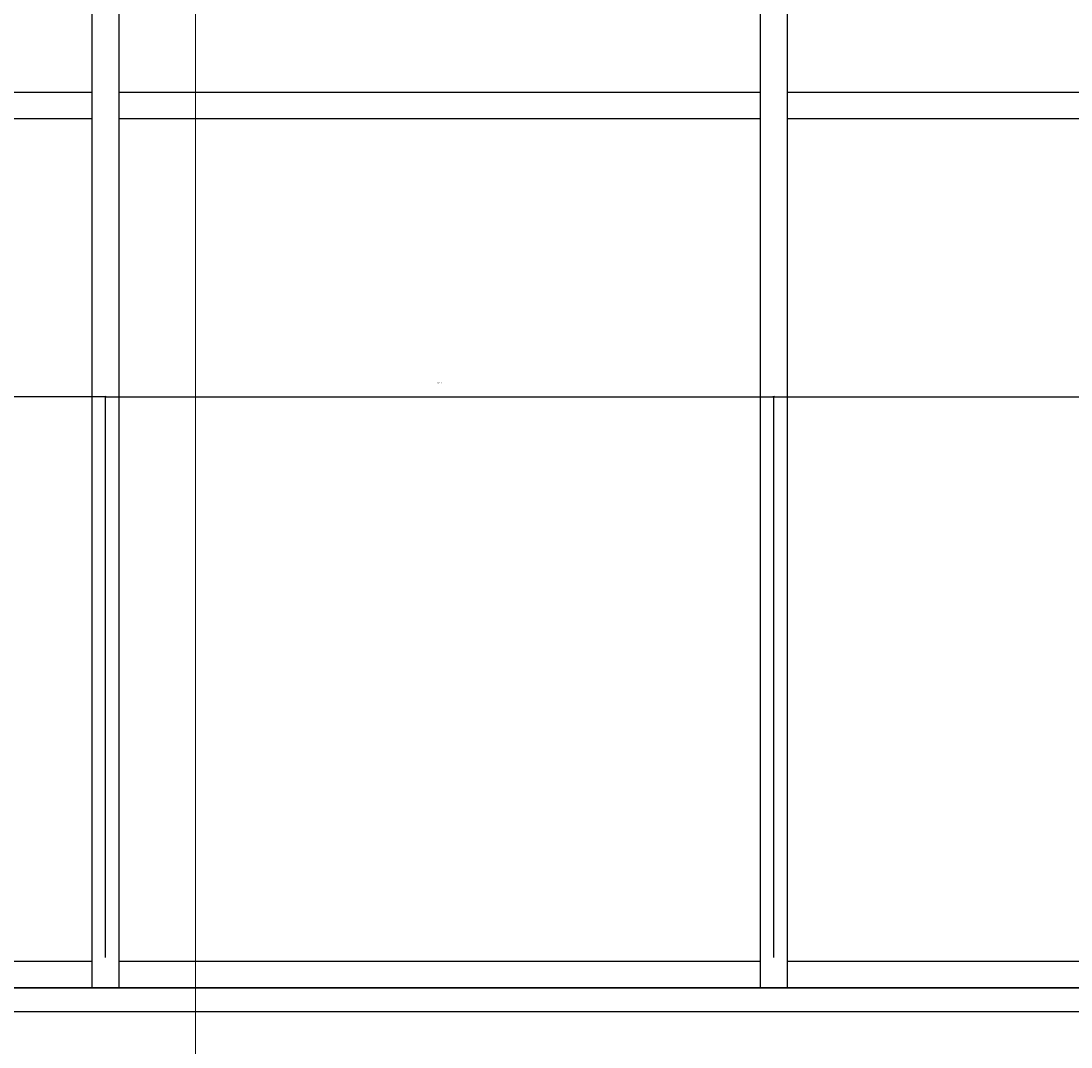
# Model space of a CAD drawing. Header units: millimetres. Extents: x -38031 to 110605, y -30229 to 92226.
# Tile 197 of 256: x 27784 to 29747, y 28085 to 30003. Entities that reach past the tile are written whole.
import ezdxf

# ---------------------------------------------------------------- set-up
doc = ezdxf.new("R2010")
doc.units = ezdxf.units.MM
doc.header["$LTSCALE"] = 50
doc.set_wipeout_variables(frame=1)
doc.linetypes.add('STYLE_01', pattern=[0.41664, 0.20828, -0.20836])
doc.linetypes.add('STYLE_07', pattern=[1.875, 0.625, -0.20828, 0.625, -0.20836, 0.06943, -0.13893])
for name, color, linetype in [('AL$1A---_ALGEMEEN', 8, 'Continuous'), ('AT$1A---_TEKST025', 8, 'Continuous'), ('BOUWKUNDIG', 8, 'Continuous')]:
    doc.layers.add(name, color=color, linetype=linetype)
doc.layers.add('stramien', color=1, linetype='Continuous', lineweight=15)
doc.styles.add('Arial', font='ARIAL.TTF')
doc.dimstyles.new('VyA', dxfattribs={"dimtxt": 2.272868, "dimasz": 2.120801, "dimexe": 1.5, "dimexo": 1.59, "dimgap": 0.5, "dimtad": 1, "dimdec": 0, "dimzin": 11, "dimtxsty": 'Arial', "dimblk": 'VW_SLASH', "dimcen": 0, "dimdle": 1, "dimazin": 0, "dimtfac": 0.8, "dimtdec": 0, "dimtix": 1, "dimtmove": 0, "dimatfit": 0, "dimldrblk": 'VW_FILLEDARROW', "dimfxl": 0, "dimfrac": 2, "dimtolj": 1, "dimtzin": 11, "dimarcsym": 0})

# ---------------------------------------------------------------- blocks, each defined once
blk = doc.blocks.new('Group-49')
at = {"layer": 'AL$1A---_ALGEMEEN', "color": 0}
for points in [[(-36491, -955), (-28180, -955), (-28180, -1005), (-36491, -1005)], [(-36491, -2580), (-28180, -2580), (-28180, -2630), (-36491, -2630)]]:
    blk.add_lwpolyline(points, close=True, dxfattribs=at)
at = {"color": 0}
for points in [[(-32026, 670), (-31976, 670), (-31976, -2630), (-32026, -2630)], [(-30776, 670), (-30726, 670), (-30726, -2630), (-30776, -2630)]]:
    blk.add_wipeout(points, dxfattribs=at).dxf.layer = 'AL$1A---_ALGEMEEN'
at = {"layer": 'AL$1A---_ALGEMEEN', "color": 0}
for points in [[(-32026, 670), (-31976, 670), (-31976, -2630), (-32026, -2630)], [(-30776, 670), (-30726, 670), (-30726, -2630), (-30776, -2630)]]:
    blk.add_lwpolyline(points, close=True, dxfattribs=at)
blk = doc.blocks.new('VW_SLASH')
at = {"layer": 'AL$1A---_ALGEMEEN', "color": 0, "linetype": 'ByBlock', "lineweight": -2}
blk.add_line((0, 0), (-1, 0), dxfattribs=at)
at = {"layer": 'AL$1A---_ALGEMEEN', "color": 0, "linetype": 'ByBlock', "lineweight": 5}
blk.add_line((0.5, 0.5), (-0.5, -0.5), dxfattribs=at)
blk = doc.blocks.new('*D1018')
at = {"layer": 'AL$1A---_ALGEMEEN', "color": 0, "lineweight": -2}
for p, q in [((-30751, -2573.4), (-30751, -1523.5)), ((-30748.9, -1525), (-29503.1, -1525)), ((-29501, -2573.4), (-29501, -1523.5))]:
    blk.add_line(p, q, dxfattribs=at)
at = {"layer": 'AL$1A---_ALGEMEEN', "color": 0, "lineweight": -2, "xscale": 2.12080078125, "yscale": 2.12080078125, "zscale": 2.12080078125, "rotation": 180}
blk.add_blockref('VW_SLASH', (-30751, -1525), dxfattribs=at)
at = {"layer": 'AL$1A---_ALGEMEEN', "color": 0, "lineweight": -2, "xscale": 2.12080078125, "yscale": 2.12080078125, "zscale": 2.12080078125}
blk.add_blockref('VW_SLASH', (-29501, -1525), dxfattribs=at)
at = {"layer": 'AT$1A---_TEKST025', "insert": (-30126, -1498.8), "char_height": 2.27, "attachment_point": 5, "style": 'Arial'}
blk.add_mtext('\\A1;62500', dxfattribs=at)
blk = doc.blocks.new('VW_FILLEDARROW')
at = {"layer": 'AL$1A---_ALGEMEEN', "color": 0, "lineweight": -2}
blk.add_solid([(0, 0), (0.47, 0.47), (0.47, -0.47)], dxfattribs=at)
blk = doc.blocks.new('*D1019')
at = {"layer": 'AL$1A---_ALGEMEEN', "color": 0, "lineweight": -2}
for p, q in [((-32001, -2573.4), (-32001, -1523.5)), ((-31998.9, -1525), (-30753.1, -1525)), ((-30751, -2573.4), (-30751, -1523.5))]:
    blk.add_line(p, q, dxfattribs=at)
at = {"layer": 'AL$1A---_ALGEMEEN', "color": 0, "lineweight": -2, "xscale": 2.12080078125, "yscale": 2.12080078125, "zscale": 2.12080078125, "rotation": 180}
blk.add_blockref('VW_SLASH', (-32001, -1525), dxfattribs=at)
at = {"layer": 'AL$1A---_ALGEMEEN', "color": 0, "lineweight": -2, "xscale": 2.12080078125, "yscale": 2.12080078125, "zscale": 2.12080078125}
blk.add_blockref('VW_SLASH', (-30751, -1525), dxfattribs=at)
at = {"layer": 'AT$1A---_TEKST025', "insert": (-31376, -1498.8), "char_height": 2.27, "attachment_point": 5, "style": 'Arial'}
blk.add_mtext('\\A1;62500', dxfattribs=at)
blk = doc.blocks.new('*D1022')
at = {"layer": 'AL$1A---_ALGEMEEN', "color": 0, "lineweight": -2}
for p, q in [((-33251, -2573.4), (-33251, -1523.5)), ((-32003.1, -1525), (-33248.9, -1525)), ((-32001, -2573.4), (-32001, -1523.5))]:
    blk.add_line(p, q, dxfattribs=at)
at = {"layer": 'AL$1A---_ALGEMEEN', "color": 0, "lineweight": -2, "xscale": 2.12080078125, "yscale": 2.12080078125, "zscale": 2.12080078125, "rotation": 180}
blk.add_blockref('VW_SLASH', (-33251, -1525), dxfattribs=at)
at = {"layer": 'AL$1A---_ALGEMEEN', "color": 0, "lineweight": -2, "xscale": 2.12080078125, "yscale": 2.12080078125, "zscale": 2.12080078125}
blk.add_blockref('VW_SLASH', (-32001, -1525), dxfattribs=at)
at = {"layer": 'AT$1A---_TEKST025', "insert": (-32626, -1498.8), "char_height": 2.27, "attachment_point": 5, "style": 'Arial'}
blk.add_mtext('\\A1;62500', dxfattribs=at)
blk = doc.blocks.new('Group-71')
at = {"color": 0}
blk.add_wipeout([(-27941, 769.499), (-27941, -2675.008), (-32297.166, -2675.008), (-32297.166, -2630.008), (-28180, -2630.008), (-28180, 669.992), (-32297.166, 669.992), (-32297.166, 848.992), (-32251, 848.992), (-32251, 769.499)], dxfattribs=at).dxf.layer = 'AL$1A---_ALGEMEEN'
at = {"layer": 'AL$1A---_ALGEMEEN', "color": 0, "flags": 128}
for points in [[(-36501, 848.992), (-32251, 848.992), (-32251, 769.499), (-27941, 769.499), (-27941, -2675.008), (-36501, -2675.008)], [(-28180, -2630.008), (-28180, 669.992), (-36431, 669.992), (-36431, -2630.008)]]:
    blk.add_lwpolyline(points, close=True, dxfattribs=at)
at = {"layer": 'AL$1A---_ALGEMEEN', "color": 0}
blk.add_blockref('Group-49', (0, 0), dxfattribs=at)
at = {"layer": 'AL$1A---_ALGEMEEN', "color": 0, "linetype": 'STYLE_01'}
blk.add_lwpolyline([(-36501, 17324.992), (17499, 17324.992), (17499, -2675.008), (-36501, -2675.008)], close=True, dxfattribs=at)
at = {"layer": 'AL$1A---_ALGEMEEN', "color": 0}
for base, p1, p2, picture, middle in [((-33251, -1525.008), (-32001, -2575.008), (-33251, -2575.008), '*D1022', (-32626, -1498.847)), ((-30751, -1525.008), (-32001, -2575.008), (-30751, -2575.008), '*D1019', (-31376, -1498.847)), ((-29501, -1525.008), (-30751, -2575.008), (-29501, -2575.008), '*D1018', (-30126, -1498.847))]:
    dim = blk.add_linear_dim(base=base, p1=p1, p2=p2, dimstyle='VyA', override={"dimtxt": 2.272868, "dimgap": 25, "dimlfac": 50, "dimpost": '<>', "dimtxsty": 'Arial', "dimtmove": 2}, dxfattribs=at)
    dim.commit()
    dim.dimension.update_dxf_attribs({"geometry": picture, "text_midpoint": middle})
blk = doc.blocks.new('200254 W 211 30-06-2008')
at = {"layer": 'AL$1A---_ALGEMEEN', "xscale": 0.01999999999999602, "yscale": 0.02000000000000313, "zscale": 0.02}
blk.add_blockref('Group-71', (20233.6, 3632.456), dxfattribs=at)
at = {"layer": 'stramien', "linetype": 'STYLE_07', "ltscale": 50}
blk.add_line((19596.949, 2737.405), (19596.949, 4236.296), dxfattribs=at)

msp = doc.modelspace()

# ---------------------------------------------------------------- block references
at = {"layer": 'BOUWKUNDIG', "xscale": 50, "yscale": 50, "zscale": 50}
msp.add_blockref('200254 W 211 30-06-2008', (-951737.5, -150797.3), dxfattribs=at)

doc.saveas('drawing.dxf')
